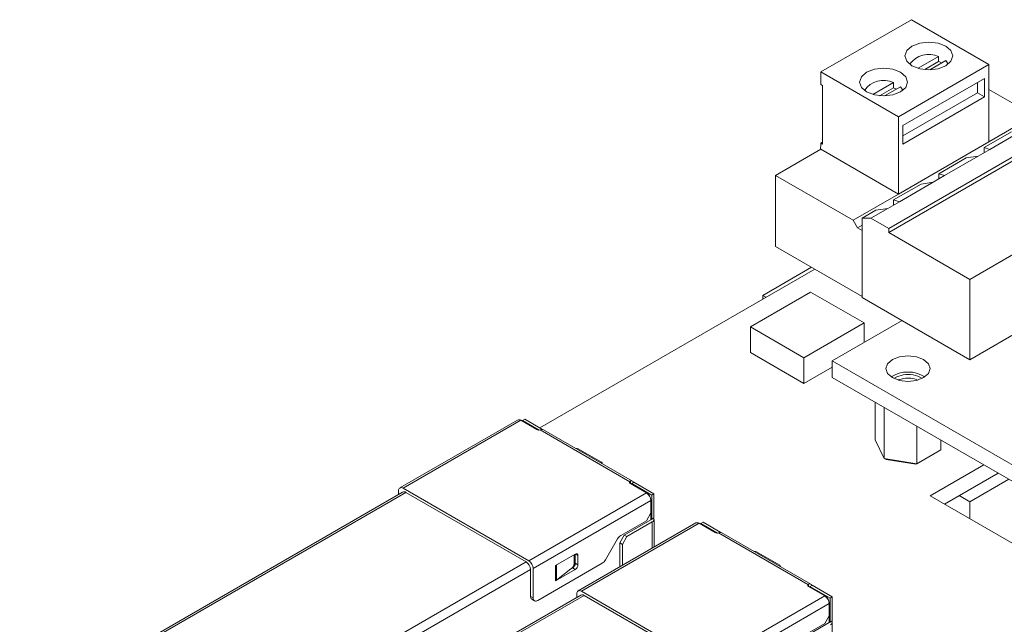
# Model space of a CAD drawing. Header units: millimetres. Extents: x -627 to -39, y 19 to 517.
# Tile 38 of 46: x -248 to -170, y 469 to 517. Entities that reach past the tile are written whole.
import ezdxf

# ---------------------------------------------------------------- set-up
doc = ezdxf.new("R2010")
doc.units = ezdxf.units.MM
doc.layers.get('0').update_dxf_attribs({"lineweight": 20})

msp = doc.modelspace()

# ---------------------------------------------------------------- linework, layer by layer
at = {"color": 7, "linetype": 'Continuous', "lineweight": 15}
for p, q in [((-184.479, 512.383), (-177.295, 516.53)), ((-171.143, 512.979), (-177.295, 516.53)), ((-175.133, 513.614), (-176.759, 512.675)), ((-175.133, 513.206), (-176.226, 512.575)), ((-175.827, 512.56), (-174.567, 513.288)), ((-175.133, 513.614), (-175.133, 513.206)), ((-178.327, 508.831), (-171.143, 512.979)), ((-171.143, 506.855), (-171.143, 512.979)), ((-178.327, 508.831), (-184.479, 512.383)), ((-184.479, 512.383), (-184.479, 511.403)), ((-171.497, 511.876), (-177.974, 508.137)), ((-171.497, 510.407), (-171.497, 511.876)), ((-184.479, 511.403), (-184.338, 511.321)), ((-184.338, 506.667), (-184.338, 511.321)), ((-178.725, 511.541), (-180.351, 510.602)), ((-178.725, 511.132), (-179.818, 510.501)), ((-179.419, 510.487), (-178.159, 511.214)), ((-178.725, 511.541), (-178.725, 511.132)), ((-172.062, 510.733), (-172.062, 511.55)), ((-167.551, 508.928), (-171.143, 511.002)), ((-177.974, 507.321), (-172.062, 510.733)), ((-177.974, 506.667), (-171.497, 510.407)), ((-172.062, 510.733), (-171.497, 510.407)), ((-178.327, 502.707), (-178.327, 508.831)), ((-167.551, 508.928), (-171.143, 506.855)), ((-179.091, 499.981), (-164.723, 508.275)), ((-179.091, 499.654), (-164.723, 507.949)), ((-177.974, 508.137), (-177.974, 506.667)), ((-171.065, 506.247), (-168.392, 507.79)), ((-171.525, 506.389), (-169.347, 507.647)), ((-188.071, 504.185), (-184.479, 506.259)), ((-184.479, 506.667), (-184.513, 506.239)), ((-184.338, 506.83), (-184.479, 506.749)), ((-184.479, 506.749), (-184.479, 506.667)), ((-184.479, 506.749), (-184.338, 506.667)), ((-178.327, 502.707), (-184.479, 506.259)), ((-178.327, 502.707), (-171.143, 506.855)), ((-171.985, 505.716), (-171.065, 506.247)), ((-171.525, 506.389), (-171.065, 506.247)), ((-171.525, 505.981), (-171.525, 506.389)), ((-175.117, 504.316), (-172.939, 505.573)), ((-174.657, 504.173), (-171.985, 505.716)), ((-171.985, 505.716), (-172.939, 505.573)), ((-188.071, 504.185), (-188.071, 498.551)), ((-181.919, 500.634), (-188.071, 504.185)), ((-175.577, 503.642), (-174.657, 504.173)), ((-175.117, 504.316), (-174.657, 504.173)), ((-175.117, 503.908), (-175.117, 504.316)), ((-158.288, 504.234), (-172.656, 495.939)), ((-178.709, 502.242), (-176.531, 503.499)), ((-178.25, 502.099), (-175.577, 503.642)), ((-175.577, 503.642), (-176.531, 503.499)), ((-181.919, 500.634), (-178.327, 502.707)), ((-178.709, 502.242), (-178.25, 502.099)), ((-178.709, 501.834), (-178.709, 502.242)), ((-180.505, 500.797), (-179.169, 501.569)), ((-179.169, 501.569), (-180.123, 501.426)), ((-179.169, 501.569), (-178.25, 502.099)), ((-181.212, 500.797), (-180.123, 501.426)), ((-181.212, 500.797), (-181.212, 494.51)), ((-180.505, 500.797), (-181.212, 500.797)), ((-180.505, 500.797), (-179.091, 499.981)), ((-181.566, 500.021), (-181.919, 500.634)), ((-181.212, 500.225), (-181.566, 500.021)), ((-181.212, 499.817), (-181.566, 500.021)), ((-179.091, 499.654), (-179.091, 499.981)), ((-181.212, 494.591), (-181.212, 499.817)), ((-172.656, 495.939), (-179.091, 499.654)), ((-188.071, 498.551), (-181.212, 494.591)), ((-172.656, 489.57), (-158.288, 497.865)), ((-185.206, 496.897), (-189.075, 494.663)), ((-184.959, 496.754), (-206.775, 484.16)), ((-172.656, 495.939), (-172.656, 489.57)), ((-185.292, 494.929), (-190.058, 492.178)), ((-189.075, 494.663), (-189.075, 494.378)), ((-189.075, 494.663), (-188.828, 494.521)), ((-181.05, 492.48), (-185.292, 494.929)), ((-181.212, 494.51), (-172.656, 489.57)), ((-190.058, 492.178), (-185.816, 489.729)), ((-190.058, 492.178), (-190.058, 490.137)), ((-185.816, 489.729), (-181.05, 492.48)), ((-178.03, 492.673), (-183.574, 489.472)), ((-181.05, 492.48), (-181.05, 490.93)), ((-190.058, 490.137), (-185.816, 487.687)), ((-185.816, 489.729), (-185.816, 487.687)), ((-185.816, 487.687), (-183.574, 488.981)), ((-183.574, 489.472), (-77.508, 428.242)), ((-183.574, 489.472), (-183.574, 488.166)), ((-183.574, 488.166), (-77.508, 426.935)), ((-180.157, 486.193), (-180.157, 483.219)), ((-179.462, 485.792), (-179.462, 481.722)), ((-208.534, 484.787), (-217.868, 479.399)), ((-208.284, 484.762), (-217.618, 479.374)), ((-207.011, 484.027), (-208.284, 484.762)), ((-207.966, 484.848), (-208.142, 484.746)), ((-208.142, 484.68), (-208.142, 484.746)), ((-208.142, 484.746), (-206.825, 483.985)), ((-207.966, 484.848), (-206.556, 484.034)), ((-207.116, 484.129), (-207.86, 484.558)), ((-176.869, 484.295), (-176.869, 481.321)), ((-199.642, 479.896), (-206.743, 483.995)), ((-199.407, 479.929), (-206.478, 484.011)), ((-180.157, 483.219), (-179.462, 481.722)), ((-174.97, 483.199), (-174.97, 482.417)), ((-201.885, 481.435), (-203.723, 482.496)), ((-175.194, 482.288), (-176.929, 481.286)), ((-176.869, 481.321), (-174.97, 482.417)), ((-175.194, 482.288), (-174.97, 482.417)), ((-201.826, 481.326), (-201.826, 481.354)), ((-179.462, 481.722), (-176.869, 481.321)), ((-179.462, 481.722), (-179.299, 481.653)), ((-176.929, 481.286), (-179.299, 481.653)), ((-176.869, 481.321), (-176.929, 481.286)), ((-175.796, 478.776), (-171.553, 481.226)), ((-174.664, 478.123), (-170.421, 480.573)), ((-198.314, 479.006), (-199.586, 479.741)), ((-199.327, 479.834), (-199.48, 479.745)), ((-199.48, 479.68), (-199.48, 479.745)), ((-199.48, 479.745), (-197.889, 478.827)), ((-199.304, 479.847), (-199.327, 479.834)), ((-199.304, 479.847), (-197.713, 478.929)), ((-169.572, 480.083), (-172.656, 478.302)), ((-217.656, 479.072), (-248.031, 461.537)), ((-217.971, 479.17), (-217.971, 478.89)), ((-207.648, 473.618), (-217.618, 479.374)), ((-217.406, 479.047), (-207.86, 473.536)), ((-207.648, 473.618), (-198.314, 479.006)), ((-198.314, 479.047), (-199.057, 479.476)), ((-197.713, 478.929), (-197.889, 478.827)), ((-197.889, 478.827), (-197.889, 476.924)), ((-197.713, 478.929), (-197.713, 477.026)), ((-197.96, 478.394), (-207.294, 473.006)), ((-197.96, 478.394), (-197.96, 478.435)), ((-197.96, 477.414), (-197.96, 478.394)), ((-85.286, 426.526), (-175.796, 478.776)), ((-172.656, 478.302), (-173.505, 478.792)), ((-172.656, 478.302), (-172.656, 476.964)), ((-197.96, 477.414), (-198.314, 476.802)), ((-197.96, 476.883), (-197.96, 477.414)), ((-194.392, 476.623), (-203.726, 471.234)), ((-194.142, 476.598), (-203.476, 471.21)), ((-198.314, 476.802), (-200.354, 475.624)), ((-200.081, 475.659), (-197.96, 476.883)), ((-199.869, 475.536), (-197.854, 476.7)), ((-197.889, 476.924), (-197.96, 476.883)), ((-197.889, 476.924), (-197.742, 477.009)), ((-197.742, 477.009), (-197.713, 477.026)), ((-197.708, 474.708), (-197.708, 476.904)), ((-192.869, 475.863), (-194.142, 476.598)), ((-193.824, 476.684), (-194, 476.582)), ((-194, 476.516), (-194, 476.582)), ((-194, 476.582), (-192.683, 475.821)), ((-193.824, 476.684), (-192.414, 475.87)), ((-192.974, 475.965), (-193.718, 476.394)), ((-185.5, 471.732), (-192.601, 475.831)), ((-185.265, 471.765), (-192.336, 475.847)), ((-200.604, 475.36), (-201.564, 473.698)), ((-200.435, 475.046), (-200.081, 475.659)), ((-200.435, 473.134), (-200.435, 475.046)), ((-200.435, 475.046), (-200.223, 474.924)), ((-200.223, 474.924), (-199.869, 475.536)), ((-200.223, 473.256), (-200.223, 474.924)), ((-200.081, 475.659), (-199.869, 475.536)), ((-205.526, 473.25), (-203.956, 474.157)), ((-203.744, 474.034), (-203.956, 474.157)), ((-203.956, 474.157), (-203.956, 473.422)), ((-187.742, 473.271), (-189.581, 474.332)), ((-207.86, 473.536), (-242.755, 453.392)), ((-201.814, 473.434), (-206.94, 470.474)), ((-204.054, 473.417), (-204.054, 474.1)), ((-203.956, 473.422), (-203.744, 473.299)), ((-203.744, 474.034), (-203.744, 473.299)), ((-207.506, 472.924), (-242.402, 452.779)), ((-207.506, 470.801), (-207.506, 472.924)), ((-207.294, 470.679), (-207.294, 473.006)), ((-205.526, 472.026), (-205.526, 473.25)), ((-203.956, 472.932), (-205.526, 472.026)), ((-204.304, 472.976), (-205.447, 472.079)), ((-204.169, 473.054), (-204.304, 472.976)), ((-204.304, 472.976), (-204.232, 473.033)), ((-203.956, 472.932), (-204.169, 473.054)), ((-187.684, 473.161), (-187.684, 473.189)), ((-203.829, 471.006), (-203.829, 470.726)), ((-193.505, 465.454), (-203.476, 471.21)), ((-184.172, 470.842), (-185.444, 471.577)), ((-185.185, 471.669), (-185.338, 471.581)), ((-185.338, 471.516), (-185.338, 471.581)), ((-185.338, 471.581), (-183.747, 470.663)), ((-185.162, 471.683), (-185.185, 471.669)), ((-185.162, 471.683), (-183.571, 470.765)), ((-184.172, 470.883), (-184.915, 471.312)), ((-203.513, 470.908), (-233.888, 453.373)), ((-207.506, 470.801), (-207.294, 470.679)), ((-207.403, 470.572), (-207.19, 470.45)), ((-203.263, 470.883), (-193.718, 465.372)), ((-193.505, 465.454), (-184.172, 470.842)), ((-183.818, 470.23), (-193.152, 464.842)), ((-183.818, 470.23), (-183.818, 470.271)), ((-183.818, 469.25), (-183.818, 470.23)), ((-183.571, 470.765), (-183.747, 470.663)), ((-183.747, 470.663), (-183.747, 468.76)), ((-183.571, 470.765), (-183.571, 468.862)), ((-185.939, 467.495), (-183.818, 468.719)), ((-183.818, 469.25), (-184.172, 468.638)), ((-183.818, 468.719), (-183.818, 469.25)), ((-183.747, 468.76), (-183.818, 468.719)), ((-183.747, 468.76), (-183.6, 468.845)), ((-183.6, 468.845), (-183.571, 468.862)), ((-183.566, 457.016), (-183.566, 468.74)), ((-184.172, 468.638), (-186.212, 467.46))]:
    msp.add_line(p, q, dxfattribs=at)
at = {"color": 8, "linetype": 'Continuous', "lineweight": 15}
for p, q in [((-207.895, 484.538), (-207.86, 484.558)), ((-199.586, 479.937), (-199.586, 479.741)), ((-217.406, 479.047), (-247.825, 461.486)), ((-198.349, 479.027), (-198.314, 479.047)), ((-197.96, 478.435), (-197.962, 478.434)), ((-197.854, 474.624), (-197.854, 476.7)), ((-193.753, 476.373), (-193.718, 476.394)), ((-203.977, 473.303), (-204.06, 473.351)), ((-205.447, 472.079), (-205.447, 473.296)), ((-204.211, 473.03), (-204.225, 473.038)), ((-185.444, 471.773), (-185.444, 471.577)), ((-203.263, 470.883), (-233.683, 453.322)), ((-184.207, 470.863), (-184.172, 470.883)), ((-183.818, 470.271), (-183.82, 470.27))]:
    msp.add_line(p, q, dxfattribs=at)
at = {"color": 7, "linetype": 'Continuous', "lineweight": 15, "flags": 128}
for points in [[(-177.253, 514.432), (-177.664, 514.076), (-177.809, 513.656), (-177.664, 513.237), (-177.253, 512.881), (-176.636, 512.643), (-175.909, 512.559), (-175.182, 512.643), (-174.566, 512.881), (-174.154, 513.237), (-174.009, 513.656), (-174.154, 514.076), (-174.566, 514.432), (-175.182, 514.67), (-175.909, 514.753), (-176.636, 514.67), (-177.253, 514.432)], [(-174.385, 513.002), (-174.389, 513.015), (-174.567, 513.288)], [(-180.845, 512.358), (-181.257, 512.002), (-181.401, 511.583), (-181.257, 511.163), (-180.845, 510.807), (-180.228, 510.569), (-179.501, 510.486), (-178.774, 510.569), (-178.158, 510.807), (-177.746, 511.163), (-177.601, 511.583), (-177.746, 512.002), (-178.158, 512.358), (-178.774, 512.596), (-179.501, 512.679), (-180.228, 512.596), (-180.845, 512.358)], [(-177.977, 510.928), (-177.981, 510.941), (-178.159, 511.214)], [(-178.801, 488.146), (-178.233, 487.927), (-177.564, 487.85), (-176.894, 487.927), (-176.326, 488.146), (-175.947, 488.473), (-175.814, 488.86), (-175.947, 489.247), (-176.326, 489.574), (-176.894, 489.793), (-177.564, 489.87), (-178.233, 489.793), (-178.801, 489.574), (-179.18, 489.247), (-179.314, 488.86), (-179.18, 488.473), (-178.801, 488.146)], [(-178.685, 488.084), (-178.446, 488.218), (-177.939, 488.362)], [(-177.887, 488.087), (-178.325, 487.963), (-178.342, 487.955)], [(-199.551, 479.721), (-199.532, 479.713), (-199.516, 479.7)], [(-185.409, 471.557), (-185.39, 471.549), (-185.374, 471.536)]]:
    msp.add_lwpolyline(points, dxfattribs=at)
at = {"color": 7, "linetype": 'Continuous', "lineweight": 15}
for centre, radius, start, end in [((-175.916, 511.93), 1.857, 65.05057, 144.77729), ((-175.696, 511.498), 1.799, 63.23059, 71.75259), ((-179.508, 509.857), 1.857, 65.05057, 144.77729), ((-179.288, 509.424), 1.799, 63.23059, 71.75259), ((-177.564, 486.087), 2.505, 57.80087, 122.19913), ((-177.556, 486.256), 2.141, 58.66288, 100.30787), ((-177.56, 486.162), 1.953, 66.65714, 99.65567), ((-208.43, 484.558), 0.251, 54.38242, 114.30712), ((-208.027, 484.293), 0.314, 57.74564, 87.54601), ((-207.161, 484.034), 0.105, 11.32933, 64.74146), ((-206.833, 484.373), 0.389, 242.82982, 283.42963), ((-206.576, 483.819), 0.216, 62.9504, 112.0556), ((-203.864, 482.223), 0.308, 62.73911, 98.22772), ((-201.915, 481.353), 0.0878, 343.7662, 69.6413), ((-199.551, 479.842), 0.107, 149.38231, 250.37151), ((-199.506, 479.762), 0.192, 21.74409, 114.73234), ((-217.756, 479.205), 0.218, 50.79671, 189.21404), ((-217.552, 478.843), 0.251, 54.38242, 114.30712), ((-199.191, 479.227), 0.283, 61.76267, 89.01337), ((-198.728, 478.4), 0.768, 2.60548, 57.39452), ((-198.728, 478.359), 0.768, 2.60548, 57.39452), ((-197.926, 476.901), 0.213, 289.62849, 30.61769), ((-194.288, 476.394), 0.251, 54.38242, 114.30712), ((-193.885, 476.128), 0.314, 57.74564, 87.54601), ((-193.019, 475.87), 0.105, 11.32933, 64.74146), ((-192.691, 476.209), 0.389, 242.82982, 283.42963), ((-192.434, 475.655), 0.216, 62.9504, 112.0556), ((-199.973, 475.012), 0.721, 121.95467, 151.14439), ((-203.874, 474.055), 0.131, 350.78596, 129.20329), ((-189.722, 474.059), 0.308, 62.73911, 98.22772), ((-208.274, 472.889), 0.768, 2.60548, 57.39452), ((-208.062, 472.971), 0.768, 2.60548, 57.39452), ((-204.591, 473.432), 0.537, 311.95153, 358.42478), ((-204.417, 473.443), 0.461, 302.60548, 357.39452), ((-202.196, 474.046), 0.721, 301.95467, 331.14439), ((-204.205, 473.32), 0.461, 302.60548, 357.39452), ((-187.773, 473.189), 0.0878, 343.7662, 69.6413), ((-205.86, 472.607), 0.67, 299.83901, 307.95811), ((-185.364, 471.598), 0.192, 21.74409, 114.73234), ((-203.614, 471.04), 0.218, 50.79671, 189.21404), ((-185.409, 471.678), 0.107, 149.38231, 250.37151), ((-185.049, 471.063), 0.283, 61.76267, 89.01337), ((-207.261, 470.774), 0.246, 173.70115, 234.98667), ((-207.078, 470.644), 0.218, 170.78596, 309.20329), ((-203.41, 470.679), 0.251, 54.38242, 114.30712), ((-184.586, 470.236), 0.768, 2.60548, 57.39452), ((-184.586, 470.195), 0.768, 2.60548, 57.39452), ((-183.784, 468.736), 0.213, 289.62849, 30.61769)]:
    msp.add_arc(centre, radius, start, end, dxfattribs=at)
for points in [[(-206.658, 484.019), (-206.677, 484.013), (-206.703, 484.004), (-206.735, 483.997), (-206.743, 483.995)], [(-199.642, 479.896), (-199.631, 479.909), (-199.616, 479.926), (-199.593, 479.935), (-199.586, 479.937)], [(-192.515, 475.855), (-192.535, 475.849), (-192.561, 475.84), (-192.593, 475.833), (-192.601, 475.831)], [(-185.5, 471.732), (-185.489, 471.744), (-185.474, 471.762), (-185.45, 471.771), (-185.444, 471.773)]]:
    msp.add_open_spline(points, degree=3, knots=[0, 0, 0, 0, 0.739493, 1, 1, 1, 1], dxfattribs=at)

doc.saveas('drawing.dxf')
